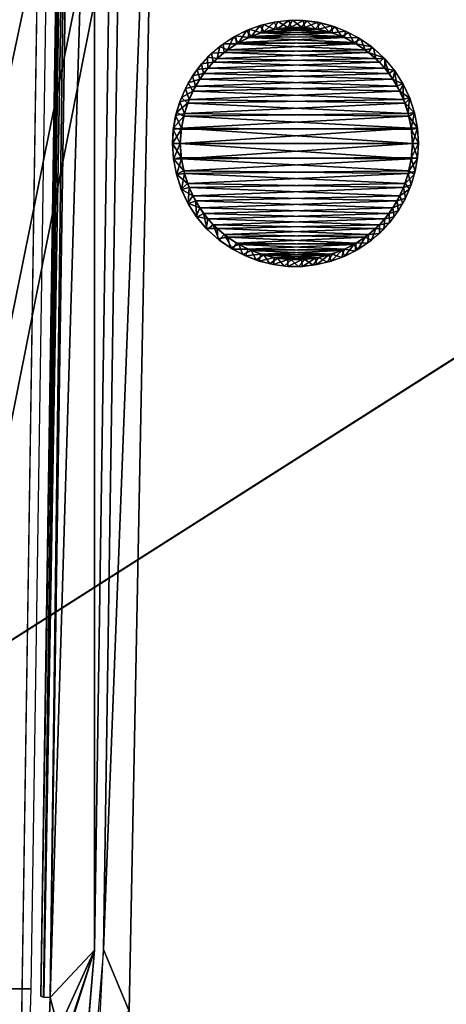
# Model space of a CAD drawing. Header units: millimetres. Extents: x -137 to 239, y -69 to 620.
# Tile 51 of 100: x 36 to 47, y 221 to 248. Entities that reach past the tile are written whole.
import ezdxf

# ---------------------------------------------------------------- set-up
doc = ezdxf.new("R2010")
doc.units = ezdxf.units.MM
doc.header["$LTSCALE"] = 65.185185
for name, color, linetype in [('1009', 7, 'CONTINUOUS'), ('1010', 7, 'CONTINUOUS'), ('1011', 7, 'CONTINUOUS'), ('105', 7, 'CONTINUOUS'), ('106', 7, 'CONTINUOUS'), ('163', 7, 'CONTINUOUS'), ('178', 7, 'CONTINUOUS'), ('179', 7, 'CONTINUOUS'), ('348', 7, 'CONTINUOUS'), ('63', 7, 'CONTINUOUS'), ('67', 7, 'CONTINUOUS'), ('68', 7, 'CONTINUOUS'), ('72', 7, 'CONTINUOUS'), ('870', 7, 'CONTINUOUS'), ('871', 7, 'CONTINUOUS'), ('877', 7, 'CONTINUOUS'), ('879', 7, 'CONTINUOUS'), ('881', 7, 'CONTINUOUS'), ('898', 7, 'CONTINUOUS'), ('899', 7, 'CONTINUOUS'), ('900', 7, 'CONTINUOUS'), ('974', 7, 'CONTINUOUS'), ('975', 7, 'CONTINUOUS'), ('976', 7, 'CONTINUOUS'), ('978', 7, 'CONTINUOUS')]:
    doc.layers.add(name, color=color, linetype=linetype)

msp = doc.modelspace()

# ---------------------------------------------------------------- linework, layer by layer
at = {"layer": '1009', "color": 7, "linetype": 'Continuous'}
for points in [[(42.549, 247.216, 216.392), (44.709, 247.12, 216.403), (42.215, 247.088, 216.406), (42.549, 247.216, 216.392)], [(42.907, 247.31, 216.381), (44.367, 247.241, 216.389), (42.549, 247.216, 216.392), (42.907, 247.31, 216.381)], [(44.367, 247.241, 216.389), (44.709, 247.12, 216.403), (42.549, 247.216, 216.392), (44.367, 247.241, 216.389)], [(43.272, 247.362, 216.375), (44.003, 247.325, 216.379), (42.907, 247.31, 216.381), (43.272, 247.362, 216.375)], [(44.003, 247.325, 216.379), (44.367, 247.241, 216.389), (42.907, 247.31, 216.381), (44.003, 247.325, 216.379)], [(43.634, 247.367, 216.374), (44.003, 247.325, 216.379), (43.272, 247.362, 216.375), (43.634, 247.367, 216.374)], [(41.902, 246.924, 216.425), (45.338, 246.763, 216.443), (41.573, 246.696, 216.451), (41.902, 246.924, 216.425)], [(42.215, 247.088, 216.406), (45.033, 246.961, 216.421), (41.902, 246.924, 216.425), (42.215, 247.088, 216.406)], [(45.033, 246.961, 216.421), (45.338, 246.763, 216.443), (41.902, 246.924, 216.425), (45.033, 246.961, 216.421)], [(44.709, 247.12, 216.403), (45.033, 246.961, 216.421), (42.215, 247.088, 216.406), (44.709, 247.12, 216.403)], [(41.573, 246.696, 216.451), (45.616, 246.535, 216.469), (41.282, 246.433, 216.481), (41.573, 246.696, 216.451)], [(45.338, 246.763, 216.443), (45.616, 246.535, 216.469), (41.573, 246.696, 216.451), (45.338, 246.763, 216.443)], [(41.282, 246.433, 216.481), (45.859, 246.275, 216.499), (41.028, 246.132, 216.515), (41.282, 246.433, 216.481)], [(45.616, 246.535, 216.469), (45.859, 246.275, 216.499), (41.282, 246.433, 216.481), (45.616, 246.535, 216.469)], [(41.028, 246.132, 216.515), (46.075, 245.981, 216.532), (40.812, 245.795, 216.554), (41.028, 246.132, 216.515)], [(45.859, 246.275, 216.499), (46.075, 245.981, 216.532), (41.028, 246.132, 216.515), (45.859, 246.275, 216.499)], [(46.075, 245.981, 216.532), (46.257, 245.665, 216.568), (40.812, 245.795, 216.554), (46.075, 245.981, 216.532)], [(40.812, 245.795, 216.554), (46.257, 245.665, 216.568), (40.64, 245.439, 216.594), (40.812, 245.795, 216.554)], [(46.257, 245.665, 216.568), (46.399, 245.338, 216.606), (40.64, 245.439, 216.594), (46.257, 245.665, 216.568)], [(40.64, 245.439, 216.594), (46.399, 245.338, 216.606), (40.516, 245.068, 216.636), (40.64, 245.439, 216.594)], [(46.399, 245.338, 216.606), (46.503, 244.998, 216.644), (40.516, 245.068, 216.636), (46.399, 245.338, 216.606)], [(40.516, 245.068, 216.636), (46.503, 244.998, 216.644), (40.436, 244.678, 216.681), (40.516, 245.068, 216.636)], [(46.503, 244.998, 216.644), (46.57, 244.641, 216.685), (40.436, 244.678, 216.681), (46.503, 244.998, 216.644)], [(46.6, 244.268, 216.728), (40.4, 244.268, 216.728), (40.436, 244.678, 216.681), (46.6, 244.268, 216.728)], [(46.57, 244.641, 216.685), (46.6, 244.268, 216.728), (40.436, 244.678, 216.681), (46.57, 244.641, 216.685)], [(40.43, 243.896, 216.77), (40.4, 244.268, 216.728), (46.564, 243.859, 216.774), (40.43, 243.896, 216.77)], [(46.564, 243.859, 216.774), (40.4, 244.268, 216.728), (46.6, 244.268, 216.728), (46.564, 243.859, 216.774)], [(40.497, 243.539, 216.811), (40.43, 243.896, 216.77), (46.564, 243.859, 216.774), (40.497, 243.539, 216.811)], [(46.484, 243.469, 216.819), (40.497, 243.539, 216.811), (46.564, 243.859, 216.774), (46.484, 243.469, 216.819)], [(40.601, 243.199, 216.849), (40.497, 243.539, 216.811), (46.484, 243.469, 216.819), (40.601, 243.199, 216.849)], [(46.36, 243.098, 216.861), (40.601, 243.199, 216.849), (46.484, 243.469, 216.819), (46.36, 243.098, 216.861)], [(40.743, 242.872, 216.887), (40.601, 243.199, 216.849), (46.36, 243.098, 216.861), (40.743, 242.872, 216.887)], [(46.188, 242.742, 216.901), (40.743, 242.872, 216.887), (46.36, 243.098, 216.861), (46.188, 242.742, 216.901)], [(40.925, 242.555, 216.923), (40.743, 242.872, 216.887), (46.188, 242.742, 216.901), (40.925, 242.555, 216.923)], [(45.972, 242.405, 216.94), (40.925, 242.555, 216.923), (46.188, 242.742, 216.901), (45.972, 242.405, 216.94)], [(41.141, 242.262, 216.956), (40.925, 242.555, 216.923), (45.972, 242.405, 216.94), (41.141, 242.262, 216.956)], [(45.718, 242.103, 216.974), (41.141, 242.262, 216.956), (45.972, 242.405, 216.94), (45.718, 242.103, 216.974)], [(41.384, 242.002, 216.986), (41.141, 242.262, 216.956), (45.718, 242.103, 216.974), (41.384, 242.002, 216.986)], [(45.427, 241.84, 217.004), (41.384, 242.002, 216.986), (45.718, 242.103, 216.974), (45.427, 241.84, 217.004)], [(41.662, 241.774, 217.012), (41.384, 242.002, 216.986), (45.427, 241.84, 217.004), (41.662, 241.774, 217.012)], [(45.098, 241.613, 217.03), (41.662, 241.774, 217.012), (45.427, 241.84, 217.004), (45.098, 241.613, 217.03)], [(41.967, 241.576, 217.034), (41.662, 241.774, 217.012), (45.098, 241.613, 217.03), (41.967, 241.576, 217.034)], [(44.785, 241.449, 217.049), (41.967, 241.576, 217.034), (45.098, 241.613, 217.03), (44.785, 241.449, 217.049)], [(42.291, 241.417, 217.052), (41.967, 241.576, 217.034), (44.785, 241.449, 217.049), (42.291, 241.417, 217.052)], [(44.451, 241.321, 217.063), (42.291, 241.417, 217.052), (44.785, 241.449, 217.049), (44.451, 241.321, 217.063)], [(42.633, 241.296, 217.066), (42.291, 241.417, 217.052), (44.451, 241.321, 217.063), (42.633, 241.296, 217.066)], [(44.093, 241.227, 217.074), (42.633, 241.296, 217.066), (44.451, 241.321, 217.063), (44.093, 241.227, 217.074)], [(42.997, 241.212, 217.076), (42.633, 241.296, 217.066), (44.093, 241.227, 217.074), (42.997, 241.212, 217.076)], [(43.728, 241.175, 217.08), (42.997, 241.212, 217.076), (44.093, 241.227, 217.074), (43.728, 241.175, 217.08)], [(43.366, 241.17, 217.081), (42.997, 241.212, 217.076), (43.728, 241.175, 217.08), (43.366, 241.17, 217.081)]]:
    msp.add_3dface(points, dxfattribs=at)
at = {"layer": '1010', "color": 7, "linetype": 'Continuous'}
for points in [[(40.4, 244.268, 216.728), (40.43, 243.896, 216.77), (40.193, 244.268, 224.637), (40.4, 244.268, 216.728)], [(40.193, 244.268, 224.637), (40.43, 243.896, 216.77), (40.22, 243.855, 224.669), (40.193, 244.268, 224.637)], [(46.564, 243.859, 216.774), (46.6, 244.268, 216.728), (46.735, 243.898, 222.761), (46.564, 243.859, 216.774)], [(46.735, 243.898, 222.761), (46.6, 244.268, 216.728), (46.757, 244.268, 222.718), (46.735, 243.898, 222.761)], [(40.43, 243.896, 216.77), (40.497, 243.539, 216.811), (40.22, 243.855, 224.669), (40.43, 243.896, 216.77)], [(40.22, 243.855, 224.669), (40.497, 243.539, 216.811), (40.3, 243.447, 224.687), (40.22, 243.855, 224.669)], [(46.484, 243.469, 216.819), (46.564, 243.859, 216.774), (46.67, 243.529, 222.817), (46.484, 243.469, 216.819)], [(46.67, 243.529, 222.817), (46.564, 243.859, 216.774), (46.735, 243.898, 222.761), (46.67, 243.529, 222.817)], [(40.497, 243.539, 216.811), (40.601, 243.199, 216.849), (40.3, 243.447, 224.687), (40.497, 243.539, 216.811)], [(46.562, 243.164, 222.886), (46.484, 243.469, 216.819), (46.67, 243.529, 222.817), (46.562, 243.164, 222.886)], [(40.3, 243.447, 224.687), (40.601, 243.199, 216.849), (40.43, 243.052, 224.69), (40.3, 243.447, 224.687)], [(46.36, 243.098, 216.861), (46.484, 243.469, 216.819), (46.562, 243.164, 222.886), (46.36, 243.098, 216.861)], [(40.601, 243.199, 216.849), (40.743, 242.872, 216.887), (40.43, 243.052, 224.69), (40.601, 243.199, 216.849)], [(40.43, 243.052, 224.69), (40.743, 242.872, 216.887), (40.609, 242.676, 224.678), (40.43, 243.052, 224.69)], [(46.188, 242.742, 216.901), (46.36, 243.098, 216.861), (46.411, 242.811, 222.967), (46.188, 242.742, 216.901)], [(46.411, 242.811, 222.967), (46.36, 243.098, 216.861), (46.562, 243.164, 222.886), (46.411, 242.811, 222.967)], [(40.743, 242.872, 216.887), (40.925, 242.555, 216.923), (40.609, 242.676, 224.678), (40.743, 242.872, 216.887)], [(45.972, 242.405, 216.94), (46.188, 242.742, 216.901), (46.219, 242.472, 223.06), (45.972, 242.405, 216.94)], [(46.219, 242.472, 223.06), (46.188, 242.742, 216.901), (46.411, 242.811, 222.967), (46.219, 242.472, 223.06)], [(40.609, 242.676, 224.678), (40.925, 242.555, 216.923), (40.832, 242.325, 224.649), (40.609, 242.676, 224.678)], [(40.925, 242.555, 216.923), (41.141, 242.262, 216.956), (40.832, 242.325, 224.649), (40.925, 242.555, 216.923)], [(45.986, 242.156, 223.163), (45.972, 242.405, 216.94), (46.219, 242.472, 223.06), (45.986, 242.156, 223.163)], [(40.832, 242.325, 224.649), (41.141, 242.262, 216.956), (41.099, 242.005, 224.607), (40.832, 242.325, 224.649)], [(41.141, 242.262, 216.956), (41.384, 242.002, 216.986), (41.099, 242.005, 224.607), (41.141, 242.262, 216.956)], [(45.718, 242.103, 216.974), (45.972, 242.405, 216.94), (45.986, 242.156, 223.163), (45.718, 242.103, 216.974)], [(41.099, 242.005, 224.607), (41.384, 242.002, 216.986), (41.404, 241.724, 224.549), (41.099, 242.005, 224.607)], [(41.384, 242.002, 216.986), (41.662, 241.774, 217.012), (41.404, 241.724, 224.549), (41.384, 242.002, 216.986)], [(45.427, 241.84, 217.004), (45.718, 242.103, 216.974), (45.715, 241.87, 223.272), (45.427, 241.84, 217.004)], [(45.715, 241.87, 223.272), (45.718, 242.103, 216.974), (45.986, 242.156, 223.163), (45.715, 241.87, 223.272)], [(41.404, 241.724, 224.549), (41.662, 241.774, 217.012), (41.744, 241.483, 224.476), (41.404, 241.724, 224.549)], [(41.662, 241.774, 217.012), (41.967, 241.576, 217.034), (41.744, 241.483, 224.476), (41.662, 241.774, 217.012)], [(45.098, 241.613, 217.03), (45.427, 241.84, 217.004), (45.405, 241.617, 223.391), (45.098, 241.613, 217.03)], [(45.405, 241.617, 223.391), (45.427, 241.84, 217.004), (45.715, 241.87, 223.272), (45.405, 241.617, 223.391)], [(41.744, 241.483, 224.476), (41.967, 241.576, 217.034), (42.073, 241.305, 224.4), (41.744, 241.483, 224.476)], [(41.967, 241.576, 217.034), (42.291, 241.417, 217.052), (42.073, 241.305, 224.4), (41.967, 241.576, 217.034)], [(42.073, 241.305, 224.4), (42.291, 241.417, 217.052), (42.424, 241.163, 224.315), (42.073, 241.305, 224.4)], [(42.291, 241.417, 217.052), (42.633, 241.296, 217.066), (42.424, 241.163, 224.315), (42.291, 241.417, 217.052)], [(44.451, 241.321, 217.063), (44.785, 241.449, 217.049), (44.703, 241.229, 223.641), (44.451, 241.321, 217.063)], [(44.703, 241.229, 223.641), (44.785, 241.449, 217.049), (45.065, 241.401, 223.516), (44.703, 241.229, 223.641)], [(44.785, 241.449, 217.049), (45.098, 241.613, 217.03), (45.065, 241.401, 223.516), (44.785, 241.449, 217.049)], [(45.065, 241.401, 223.516), (45.098, 241.613, 217.03), (45.405, 241.617, 223.391), (45.065, 241.401, 223.516)], [(42.424, 241.163, 224.315), (42.633, 241.296, 217.066), (42.792, 241.061, 224.218), (42.424, 241.163, 224.315)], [(42.633, 241.296, 217.066), (42.997, 241.212, 217.076), (42.792, 241.061, 224.218), (42.633, 241.296, 217.066)], [(42.792, 241.061, 224.218), (42.997, 241.212, 217.076), (43.172, 241.001, 224.114), (42.792, 241.061, 224.218)], [(42.997, 241.212, 217.076), (43.366, 241.17, 217.081), (43.172, 241.001, 224.114), (42.997, 241.212, 217.076)], [(43.172, 241.001, 224.114), (43.366, 241.17, 217.081), (43.558, 240.988, 224.004), (43.172, 241.001, 224.114)], [(43.366, 241.17, 217.081), (43.728, 241.175, 217.08), (43.558, 240.988, 224.004), (43.366, 241.17, 217.081)], [(43.558, 240.988, 224.004), (43.728, 241.175, 217.08), (43.945, 241.022, 223.886), (43.558, 240.988, 224.004)], [(43.728, 241.175, 217.08), (44.093, 241.227, 217.074), (43.945, 241.022, 223.886), (43.728, 241.175, 217.08)], [(43.945, 241.022, 223.886), (44.093, 241.227, 217.074), (44.329, 241.103, 223.763), (43.945, 241.022, 223.886)], [(44.093, 241.227, 217.074), (44.451, 241.321, 217.063), (44.329, 241.103, 223.763), (44.093, 241.227, 217.074)], [(44.329, 241.103, 223.763), (44.451, 241.321, 217.063), (44.703, 241.229, 223.641), (44.329, 241.103, 223.763)]]:
    msp.add_3dface(points, dxfattribs=at)
at = {"layer": '1011', "color": 7, "linetype": 'Continuous'}
for points in [[(42.624, 247.437, 223.649), (42.549, 247.216, 216.392), (42.249, 247.31, 223.767), (42.624, 247.437, 223.649)], [(42.907, 247.31, 216.381), (42.549, 247.216, 216.392), (42.624, 247.437, 223.649), (42.907, 247.31, 216.381)], [(43.008, 247.517, 223.529), (42.907, 247.31, 216.381), (42.624, 247.437, 223.649), (43.008, 247.517, 223.529)], [(43.272, 247.362, 216.375), (42.907, 247.31, 216.381), (43.008, 247.517, 223.529), (43.272, 247.362, 216.375)], [(43.397, 247.551, 223.412), (43.272, 247.362, 216.375), (43.008, 247.517, 223.529), (43.397, 247.551, 223.412)], [(43.634, 247.367, 216.374), (43.272, 247.362, 216.375), (43.397, 247.551, 223.412), (43.634, 247.367, 216.374)], [(43.784, 247.537, 223.301), (43.634, 247.367, 216.374), (43.397, 247.551, 223.412), (43.784, 247.537, 223.301)], [(44.003, 247.325, 216.379), (43.634, 247.367, 216.374), (43.784, 247.537, 223.301), (44.003, 247.325, 216.379)], [(44.166, 247.476, 223.194), (44.003, 247.325, 216.379), (43.784, 247.537, 223.301), (44.166, 247.476, 223.194)], [(44.367, 247.241, 216.389), (44.003, 247.325, 216.379), (44.166, 247.476, 223.194), (44.367, 247.241, 216.389)], [(44.536, 247.372, 223.093), (44.367, 247.241, 216.389), (44.166, 247.476, 223.194), (44.536, 247.372, 223.093)], [(42.249, 247.31, 223.767), (42.215, 247.088, 216.406), (41.888, 247.139, 223.885), (42.249, 247.31, 223.767)], [(42.549, 247.216, 216.392), (42.215, 247.088, 216.406), (42.249, 247.31, 223.767), (42.549, 247.216, 216.392)], [(44.709, 247.12, 216.403), (44.367, 247.241, 216.389), (44.536, 247.372, 223.093), (44.709, 247.12, 216.403)], [(44.889, 247.228, 223.002), (44.709, 247.12, 216.403), (44.536, 247.372, 223.093), (44.889, 247.228, 223.002)], [(45.033, 246.961, 216.421), (44.709, 247.12, 216.403), (44.889, 247.228, 223.002), (45.033, 246.961, 216.421)], [(45.218, 247.048, 222.921), (45.033, 246.961, 216.421), (44.889, 247.228, 223.002), (45.218, 247.048, 222.921)], [(41.549, 246.925, 224.003), (41.573, 246.696, 216.451), (41.24, 246.673, 224.115), (41.549, 246.925, 224.003)], [(41.888, 247.139, 223.885), (41.902, 246.924, 216.425), (41.549, 246.925, 224.003), (41.888, 247.139, 223.885)], [(41.902, 246.924, 216.425), (41.573, 246.696, 216.451), (41.549, 246.925, 224.003), (41.902, 246.924, 216.425)], [(42.215, 247.088, 216.406), (41.902, 246.924, 216.425), (41.888, 247.139, 223.885), (42.215, 247.088, 216.406)], [(45.338, 246.763, 216.443), (45.033, 246.961, 216.421), (45.218, 247.048, 222.921), (45.338, 246.763, 216.443)], [(45.558, 246.805, 222.84), (45.338, 246.763, 216.443), (45.218, 247.048, 222.921), (45.558, 246.805, 222.84)], [(41.24, 246.673, 224.115), (41.282, 246.433, 216.481), (40.968, 246.387, 224.217), (41.24, 246.673, 224.115)], [(41.573, 246.696, 216.451), (41.282, 246.433, 216.481), (41.24, 246.673, 224.115), (41.573, 246.696, 216.451)], [(45.616, 246.535, 216.469), (45.338, 246.763, 216.443), (45.558, 246.805, 222.84), (45.616, 246.535, 216.469)], [(45.862, 246.522, 222.775), (45.616, 246.535, 216.469), (45.558, 246.805, 222.84), (45.862, 246.522, 222.775)], [(40.968, 246.387, 224.217), (41.028, 246.132, 216.515), (40.734, 246.071, 224.313), (40.968, 246.387, 224.217)], [(41.282, 246.433, 216.481), (41.028, 246.132, 216.515), (40.968, 246.387, 224.217), (41.282, 246.433, 216.481)], [(45.859, 246.275, 216.499), (45.616, 246.535, 216.469), (45.862, 246.522, 222.775), (45.859, 246.275, 216.499)], [(46.126, 246.202, 222.726), (45.859, 246.275, 216.499), (45.862, 246.522, 222.775), (46.126, 246.202, 222.726)], [(41.028, 246.132, 216.515), (40.812, 245.795, 216.554), (40.734, 246.071, 224.313), (41.028, 246.132, 216.515)], [(46.075, 245.981, 216.532), (45.859, 246.275, 216.499), (46.126, 246.202, 222.726), (46.075, 245.981, 216.532)], [(46.347, 245.852, 222.691), (46.075, 245.981, 216.532), (46.126, 246.202, 222.726), (46.347, 245.852, 222.691)], [(40.734, 246.071, 224.313), (40.812, 245.795, 216.554), (40.54, 245.732, 224.4), (40.734, 246.071, 224.313)], [(46.257, 245.665, 216.568), (46.075, 245.981, 216.532), (46.347, 245.852, 222.691), (46.257, 245.665, 216.568)], [(46.523, 245.478, 222.673), (46.257, 245.665, 216.568), (46.347, 245.852, 222.691), (46.523, 245.478, 222.673)], [(40.54, 245.732, 224.4), (40.64, 245.439, 216.594), (40.389, 245.377, 224.476), (40.54, 245.732, 224.4)], [(40.812, 245.795, 216.554), (40.64, 245.439, 216.594), (40.54, 245.732, 224.4), (40.812, 245.795, 216.554)], [(46.399, 245.338, 216.606), (46.257, 245.665, 216.568), (46.523, 245.478, 222.673), (46.399, 245.338, 216.606)], [(40.389, 245.377, 224.476), (40.516, 245.068, 216.636), (40.28, 245.011, 224.541), (40.389, 245.377, 224.476)], [(40.64, 245.439, 216.594), (40.516, 245.068, 216.636), (40.389, 245.377, 224.476), (40.64, 245.439, 216.594)], [(46.651, 245.085, 222.672), (46.399, 245.338, 216.606), (46.523, 245.478, 222.673), (46.651, 245.085, 222.672)], [(46.503, 244.998, 216.644), (46.399, 245.338, 216.606), (46.651, 245.085, 222.672), (46.503, 244.998, 216.644)], [(40.516, 245.068, 216.636), (40.436, 244.678, 216.681), (40.28, 245.011, 224.541), (40.516, 245.068, 216.636)], [(46.73, 244.68, 222.687), (46.503, 244.998, 216.644), (46.651, 245.085, 222.672), (46.73, 244.68, 222.687)], [(40.28, 245.011, 224.541), (40.436, 244.678, 216.681), (40.215, 244.64, 224.595), (40.28, 245.011, 224.541)], [(46.57, 244.641, 216.685), (46.503, 244.998, 216.644), (46.73, 244.68, 222.687), (46.57, 244.641, 216.685)], [(40.4, 244.268, 216.728), (40.193, 244.268, 224.637), (40.215, 244.64, 224.595), (40.4, 244.268, 216.728)], [(40.436, 244.678, 216.681), (40.4, 244.268, 216.728), (40.215, 244.64, 224.595), (40.436, 244.678, 216.681)], [(46.757, 244.268, 222.718), (46.57, 244.641, 216.685), (46.73, 244.68, 222.687), (46.757, 244.268, 222.718)], [(46.6, 244.268, 216.728), (46.57, 244.641, 216.685), (46.757, 244.268, 222.718), (46.6, 244.268, 216.728)]]:
    msp.add_3dface(points, dxfattribs=at)
at = {"layer": '105', "color": 7, "linetype": 'Continuous'}
for points in [[(0.001, 208.203, -235.331), (0, 304.783, -224.258), (65.319, 249.742, -218.146), (0.001, 208.203, -235.331)], [(65.319, 120.009, -219.04), (0.001, 208.203, -235.331), (65.319, 249.742, -218.146), (65.319, 120.009, -219.04)]]:
    msp.add_3dface(points, dxfattribs=at)
at = {"layer": '106', "color": 7, "linetype": 'Continuous'}
for points in [[(-0.002, 111.336, -229.426), (63.984, 250.391, -215.485), (-0.001, 256.481, -228.654), (-0.002, 111.336, -229.426)], [(63.98, 120.881, -216.532), (63.984, 250.391, -215.485), (-0.002, 111.336, -229.426), (63.98, 120.881, -216.532)]]:
    msp.add_3dface(points, dxfattribs=at)
at = {"layer": '163', "color": 7, "linetype": 'Continuous'}
for points in [[(-35.991, 208.686, -225.311), (37.359, 299.826, -214.927), (-37.359, 299.826, -214.927), (-35.991, 208.686, -225.311)], [(35.991, 208.686, -225.311), (37.359, 299.826, -214.927), (-35.991, 208.686, -225.311), (35.991, 208.686, -225.311)]]:
    msp.add_3dface(points, dxfattribs=at)
at = {"layer": '178', "color": 7, "linetype": 'Continuous'}
for points in [[(0, 304.783, 224.258), (-0.001, 208.203, 235.331), (65.32, 249.752, 218.145), (0, 304.783, 224.258)], [(65.32, 249.752, 218.145), (-0.001, 208.203, 235.331), (65.32, 120.029, 219.041), (65.32, 249.752, 218.145)]]:
    msp.add_3dface(points, dxfattribs=at)
at = {"layer": '179', "color": 7, "linetype": 'Continuous'}
for points in [[(63.98, 120.881, 216.532), (63.968, 118.992, 216.363), (0.001, 256.481, 228.654), (63.98, 120.881, 216.532)], [(63.984, 250.391, 215.485), (63.98, 120.881, 216.532), (0.001, 256.481, 228.654), (63.984, 250.391, 215.485)], [(63.968, 118.992, 216.363), (63.955, 117.104, 216.188), (0.001, 256.481, 228.654), (63.968, 118.992, 216.363)], [(63.955, 117.104, 216.188), (32.658, 112.783, 226.091), (0.001, 256.481, 228.654), (63.955, 117.104, 216.188)]]:
    msp.add_3dface(points, dxfattribs=at)
at = {"layer": '348', "color": 7, "linetype": 'Continuous'}
msp.add_3dface([(35.991, 209.01, 224.217), (-37.359, 300.15, 213.833), (37.359, 300.15, 213.833), (35.991, 209.01, 224.217)], dxfattribs=at)
at = {"layer": '63', "color": 7, "linetype": 'Continuous'}
for points in [[(62.5, 174.8, 140), (62.5, 354.8, 140), (-62.5, 174.8, 140), (62.5, 174.8, 140)], [(-62.5, 174.8, 140), (62.5, 354.8, 140), (-62.5, 354.8, 140), (-62.5, 174.8, 140)]]:
    msp.add_3dface(points, dxfattribs=at)
at = {"layer": '67', "color": 7, "linetype": 'Continuous'}
for points in [[(62.5, 354.8, -140), (62.5, 174.8, -140), (-62.5, 354.8, -140), (62.5, 354.8, -140)], [(-62.5, 354.8, -140), (62.5, 174.8, -140), (-62.5, 174.8, -140), (-62.5, 354.8, -140)]]:
    msp.add_3dface(points, dxfattribs=at)
at = {"layer": '68', "color": 7, "linetype": 'Continuous'}
for points in [[(-65, 156.8, -137.5), (-15, 166, -137.5), (65, 383.482, -137.5), (-65, 156.8, -137.5)], [(-65, 383.482, -137.5), (-65, 156.8, -137.5), (65, 383.482, -137.5), (-65, 383.482, -137.5)], [(65, 383.482, -137.5), (-15, 166, -137.5), (15, 166, -137.5), (65, 383.482, -137.5)], [(18.535, 164.536, -137.5), (65, 383.482, -137.5), (15, 166, -137.5), (18.535, 164.536, -137.5)], [(20, 161, -137.5), (65, 383.482, -137.5), (18.535, 164.536, -137.5), (20, 161, -137.5)], [(20, 156.8, -137.5), (65, 156.8, -137.5), (65, 383.482, -137.5), (20, 156.8, -137.5)], [(20, 156.8, -137.5), (65, 383.482, -137.5), (20, 161, -137.5), (20, 156.8, -137.5)]]:
    msp.add_3dface(points, dxfattribs=at)
at = {"layer": '72', "color": 7, "linetype": 'Continuous'}
for points in [[(65, 383.482, 137.5), (65, 156.8, 137.5), (-65, 383.482, 137.5), (65, 383.482, 137.5)], [(65, 156.8, 137.5), (-65, 156.8, 137.5), (-65, 383.482, 137.5), (65, 156.8, 137.5)]]:
    msp.add_3dface(points, dxfattribs=at)
at = {"layer": '870', "color": 7, "linetype": 'Continuous'}
for points in [[(39.496, 298.77, -215.234), (38.356, 222.793, -223.89), (39.814, 260.558, -222.955), (39.496, 298.77, -215.234)], [(39.814, 260.558, -222.955), (38.356, 222.793, -223.89), (39.045, 221.146, -226.774), (39.814, 260.558, -222.955)]]:
    msp.add_3dface(points, dxfattribs=at)
at = {"layer": '871', "color": 7, "linetype": 'Continuous'}
msp.add_3dface([(39.045, 221.146, -226.774), (38.356, 222.793, -223.89), (37.971, 218.347, -224.373), (39.045, 221.146, -226.774)], dxfattribs=at)
at = {"layer": '877', "color": 7, "linetype": 'Continuous'}
for points in [[(38.113, 300.008, -214.906), (36.935, 221.512, -223.849), (39.255, 298.752, -215.049), (38.113, 300.008, -214.906)], [(39.255, 298.752, -215.049), (36.935, 221.512, -223.849), (38.115, 222.775, -223.705), (39.255, 298.752, -215.049)], [(38.115, 222.775, -223.705), (36.75, 218.469, -224.196), (37.74, 218.379, -224.206), (38.115, 222.775, -223.705)], [(36.762, 218.683, -224.172), (36.75, 218.469, -224.196), (38.115, 222.775, -223.705), (36.762, 218.683, -224.172)], [(36.882, 220.067, -224.014), (36.762, 218.683, -224.172), (38.115, 222.775, -223.705), (36.882, 220.067, -224.014)], [(36.935, 221.512, -223.849), (36.882, 220.067, -224.014), (38.115, 222.775, -223.705), (36.935, 221.512, -223.849)]]:
    msp.add_3dface(points, dxfattribs=at)
at = {"layer": '879', "color": 7, "linetype": 'Continuous'}
for points in [[(36.685, 221.543, -224.089), (36.758, 221.523, -223.922), (37.863, 300.039, -215.145), (36.685, 221.543, -224.089)], [(37.863, 300.039, -215.145), (36.758, 221.523, -223.922), (37.939, 300.018, -214.975), (37.863, 300.039, -215.145)], [(36.758, 221.523, -223.922), (36.935, 221.512, -223.849), (37.939, 300.018, -214.975), (36.758, 221.523, -223.922)], [(36.935, 221.512, -223.849), (38.113, 300.008, -214.906), (37.939, 300.018, -214.975), (36.935, 221.512, -223.849)]]:
    msp.add_3dface(points, dxfattribs=at)
at = {"layer": '881', "color": 7, "linetype": 'Continuous'}
for points in [[(-37.609, 300.241, -216.892), (-36.431, 221.746, -225.836), (37.609, 300.241, -216.892), (-37.609, 300.241, -216.892)], [(37.609, 300.241, -216.892), (-36.431, 221.746, -225.836), (36.431, 221.746, -225.836), (37.609, 300.241, -216.892)], [(-36.431, 221.746, -225.836), (-36.392, 220.578, -225.969), (36.431, 221.746, -225.836), (-36.431, 221.746, -225.836)], [(36.431, 221.746, -225.836), (-36.392, 220.578, -225.969), (36.392, 220.577, -225.969), (36.431, 221.746, -225.836)]]:
    msp.add_3dface(points, dxfattribs=at)
at = {"layer": '898', "color": 7, "linetype": 'Continuous'}
for points in [[(42.633, 247.241, -216.389), (42.291, 247.12, -216.403), (44.451, 247.216, -216.392), (42.633, 247.241, -216.389)], [(44.451, 247.216, -216.392), (42.291, 247.12, -216.403), (44.785, 247.088, -216.406), (44.451, 247.216, -216.392)], [(42.997, 247.325, -216.379), (42.633, 247.241, -216.389), (44.093, 247.31, -216.381), (42.997, 247.325, -216.379)], [(44.093, 247.31, -216.381), (42.633, 247.241, -216.389), (44.451, 247.216, -216.392), (44.093, 247.31, -216.381)], [(43.366, 247.367, -216.374), (42.997, 247.325, -216.379), (43.728, 247.362, -216.375), (43.366, 247.367, -216.374)], [(43.728, 247.362, -216.375), (42.997, 247.325, -216.379), (44.093, 247.31, -216.381), (43.728, 247.362, -216.375)], [(41.967, 246.961, -216.421), (41.662, 246.763, -216.443), (45.098, 246.924, -216.425), (41.967, 246.961, -216.421)], [(45.098, 246.924, -216.425), (41.662, 246.763, -216.443), (45.427, 246.696, -216.451), (45.098, 246.924, -216.425)], [(42.291, 247.12, -216.403), (41.967, 246.961, -216.421), (44.785, 247.088, -216.406), (42.291, 247.12, -216.403)], [(44.785, 247.088, -216.406), (41.967, 246.961, -216.421), (45.098, 246.924, -216.425), (44.785, 247.088, -216.406)], [(41.662, 246.763, -216.443), (41.384, 246.535, -216.469), (45.427, 246.696, -216.451), (41.662, 246.763, -216.443)], [(45.427, 246.696, -216.451), (41.384, 246.535, -216.469), (45.718, 246.433, -216.481), (45.427, 246.696, -216.451)], [(41.384, 246.535, -216.469), (41.141, 246.275, -216.499), (45.718, 246.433, -216.481), (41.384, 246.535, -216.469)], [(45.718, 246.433, -216.481), (41.141, 246.275, -216.499), (45.972, 246.132, -216.515), (45.718, 246.433, -216.481)], [(41.141, 246.275, -216.499), (40.925, 245.981, -216.532), (45.972, 246.132, -216.515), (41.141, 246.275, -216.499)], [(45.972, 246.132, -216.515), (40.925, 245.981, -216.532), (46.188, 245.795, -216.554), (45.972, 246.132, -216.515)], [(40.925, 245.981, -216.532), (40.743, 245.665, -216.568), (46.188, 245.795, -216.554), (40.925, 245.981, -216.532)], [(40.743, 245.665, -216.568), (40.601, 245.338, -216.606), (46.36, 245.439, -216.594), (40.743, 245.665, -216.568)], [(46.188, 245.795, -216.554), (40.743, 245.665, -216.568), (46.36, 245.439, -216.594), (46.188, 245.795, -216.554)], [(40.601, 245.338, -216.606), (40.497, 244.998, -216.644), (46.484, 245.068, -216.636), (40.601, 245.338, -216.606)], [(46.36, 245.439, -216.594), (40.601, 245.338, -216.606), (46.484, 245.068, -216.636), (46.36, 245.439, -216.594)], [(46.484, 245.068, -216.636), (40.497, 244.998, -216.644), (46.564, 244.678, -216.681), (46.484, 245.068, -216.636)], [(40.497, 244.998, -216.644), (40.43, 244.641, -216.685), (46.564, 244.678, -216.681), (40.497, 244.998, -216.644)], [(40.4, 244.268, -216.728), (46.6, 244.268, -216.728), (46.564, 244.678, -216.681), (40.4, 244.268, -216.728)], [(40.43, 244.641, -216.685), (40.4, 244.268, -216.728), (46.564, 244.678, -216.681), (40.43, 244.641, -216.685)], [(40.436, 243.859, -216.774), (46.6, 244.268, -216.728), (40.4, 244.268, -216.728), (40.436, 243.859, -216.774)], [(46.57, 243.896, -216.77), (46.6, 244.268, -216.728), (40.436, 243.859, -216.774), (46.57, 243.896, -216.77)], [(46.503, 243.539, -216.811), (46.57, 243.896, -216.77), (40.436, 243.859, -216.774), (46.503, 243.539, -216.811)], [(40.516, 243.469, -216.819), (46.503, 243.539, -216.811), (40.436, 243.859, -216.774), (40.516, 243.469, -216.819)], [(46.399, 243.199, -216.849), (46.503, 243.539, -216.811), (40.516, 243.469, -216.819), (46.399, 243.199, -216.849)], [(40.64, 243.098, -216.861), (46.399, 243.199, -216.849), (40.516, 243.469, -216.819), (40.64, 243.098, -216.861)], [(46.257, 242.872, -216.887), (46.399, 243.199, -216.849), (40.64, 243.098, -216.861), (46.257, 242.872, -216.887)], [(40.812, 242.742, -216.901), (46.257, 242.872, -216.887), (40.64, 243.098, -216.861), (40.812, 242.742, -216.901)], [(46.075, 242.555, -216.923), (46.257, 242.872, -216.887), (40.812, 242.742, -216.901), (46.075, 242.555, -216.923)], [(41.028, 242.405, -216.94), (46.075, 242.555, -216.923), (40.812, 242.742, -216.901), (41.028, 242.405, -216.94)], [(45.859, 242.262, -216.956), (46.075, 242.555, -216.923), (41.028, 242.405, -216.94), (45.859, 242.262, -216.956)], [(41.282, 242.103, -216.974), (45.859, 242.262, -216.956), (41.028, 242.405, -216.94), (41.282, 242.103, -216.974)], [(45.616, 242.002, -216.986), (45.859, 242.262, -216.956), (41.282, 242.103, -216.974), (45.616, 242.002, -216.986)], [(41.573, 241.84, -217.004), (45.616, 242.002, -216.986), (41.282, 242.103, -216.974), (41.573, 241.84, -217.004)], [(45.338, 241.774, -217.012), (45.616, 242.002, -216.986), (41.573, 241.84, -217.004), (45.338, 241.774, -217.012)], [(41.902, 241.613, -217.03), (45.338, 241.774, -217.012), (41.573, 241.84, -217.004), (41.902, 241.613, -217.03)], [(45.033, 241.576, -217.034), (45.338, 241.774, -217.012), (41.902, 241.613, -217.03), (45.033, 241.576, -217.034)], [(42.215, 241.449, -217.049), (45.033, 241.576, -217.034), (41.902, 241.613, -217.03), (42.215, 241.449, -217.049)], [(44.709, 241.417, -217.052), (45.033, 241.576, -217.034), (42.215, 241.449, -217.049), (44.709, 241.417, -217.052)], [(42.549, 241.321, -217.063), (44.709, 241.417, -217.052), (42.215, 241.449, -217.049), (42.549, 241.321, -217.063)], [(44.367, 241.296, -217.066), (44.709, 241.417, -217.052), (42.549, 241.321, -217.063), (44.367, 241.296, -217.066)], [(42.907, 241.227, -217.074), (44.367, 241.296, -217.066), (42.549, 241.321, -217.063), (42.907, 241.227, -217.074)], [(44.003, 241.212, -217.076), (44.367, 241.296, -217.066), (42.907, 241.227, -217.074), (44.003, 241.212, -217.076)], [(43.272, 241.175, -217.08), (44.003, 241.212, -217.076), (42.907, 241.227, -217.074), (43.272, 241.175, -217.08)], [(43.634, 241.17, -217.081), (44.003, 241.212, -217.076), (43.272, 241.175, -217.08), (43.634, 241.17, -217.081)]]:
    msp.add_3dface(points, dxfattribs=at)
at = {"layer": '899', "color": 7, "linetype": 'Continuous'}
for points in [[(40.221, 243.852, -224.669), (40.4, 244.268, -216.728), (40.193, 244.268, -224.637), (40.221, 243.852, -224.669)], [(40.436, 243.859, -216.774), (40.4, 244.268, -216.728), (40.221, 243.852, -224.669), (40.436, 243.859, -216.774)], [(46.6, 244.268, -216.728), (46.57, 243.896, -216.77), (46.757, 244.268, -222.718), (46.6, 244.268, -216.728)], [(46.757, 244.268, -222.718), (46.57, 243.896, -216.77), (46.73, 243.855, -222.767), (46.757, 244.268, -222.718)], [(40.302, 243.44, -224.687), (40.436, 243.859, -216.774), (40.221, 243.852, -224.669), (40.302, 243.44, -224.687)], [(40.516, 243.469, -216.819), (40.436, 243.859, -216.774), (40.302, 243.44, -224.687), (40.516, 243.469, -216.819)], [(46.57, 243.896, -216.77), (46.503, 243.539, -216.811), (46.73, 243.855, -222.767), (46.57, 243.896, -216.77)], [(46.73, 243.855, -222.767), (46.503, 243.539, -216.811), (46.649, 243.446, -222.832), (46.73, 243.855, -222.767)], [(46.503, 243.539, -216.811), (46.399, 243.199, -216.849), (46.649, 243.446, -222.832), (46.503, 243.539, -216.811)], [(40.435, 243.04, -224.69), (40.516, 243.469, -216.819), (40.302, 243.44, -224.687), (40.435, 243.04, -224.69)], [(40.64, 243.098, -216.861), (40.516, 243.469, -216.819), (40.435, 243.04, -224.69), (40.64, 243.098, -216.861)], [(46.649, 243.446, -222.832), (46.399, 243.199, -216.849), (46.517, 243.048, -222.911), (46.649, 243.446, -222.832)], [(40.618, 242.659, -224.677), (40.64, 243.098, -216.861), (40.435, 243.04, -224.69), (40.618, 242.659, -224.677)], [(40.812, 242.742, -216.901), (40.64, 243.098, -216.861), (40.618, 242.659, -224.677), (40.812, 242.742, -216.901)], [(46.399, 243.199, -216.849), (46.257, 242.872, -216.887), (46.517, 243.048, -222.911), (46.399, 243.199, -216.849)], [(46.517, 243.048, -222.911), (46.257, 242.872, -216.887), (46.336, 242.667, -223.004), (46.517, 243.048, -222.911)], [(40.848, 242.303, -224.647), (40.812, 242.742, -216.901), (40.618, 242.659, -224.677), (40.848, 242.303, -224.647)], [(41.028, 242.405, -216.94), (40.812, 242.742, -216.901), (40.848, 242.303, -224.647), (41.028, 242.405, -216.94)], [(46.257, 242.872, -216.887), (46.075, 242.555, -216.923), (46.336, 242.667, -223.004), (46.257, 242.872, -216.887)], [(46.075, 242.555, -216.923), (45.859, 242.262, -216.956), (46.107, 242.31, -223.11), (46.075, 242.555, -216.923)], [(46.336, 242.667, -223.004), (46.075, 242.555, -216.923), (46.107, 242.31, -223.11), (46.336, 242.667, -223.004)], [(41.124, 241.978, -224.602), (41.028, 242.405, -216.94), (40.848, 242.303, -224.647), (41.124, 241.978, -224.602)], [(41.282, 242.103, -216.974), (41.028, 242.405, -216.94), (41.124, 241.978, -224.602), (41.282, 242.103, -216.974)], [(45.859, 242.262, -216.956), (45.616, 242.002, -216.986), (45.83, 241.983, -223.226), (45.859, 242.262, -216.956)], [(46.107, 242.31, -223.11), (45.859, 242.262, -216.956), (45.83, 241.983, -223.226), (46.107, 242.31, -223.11)], [(41.444, 241.692, -224.541), (41.282, 242.103, -216.974), (41.124, 241.978, -224.602), (41.444, 241.692, -224.541)], [(41.573, 241.84, -217.004), (41.282, 242.103, -216.974), (41.444, 241.692, -224.541), (41.573, 241.84, -217.004)], [(45.616, 242.002, -216.986), (45.338, 241.774, -217.012), (45.506, 241.692, -223.353), (45.616, 242.002, -216.986)], [(45.83, 241.983, -223.226), (45.616, 242.002, -216.986), (45.506, 241.692, -223.353), (45.83, 241.983, -223.226)], [(41.801, 241.449, -224.463), (41.573, 241.84, -217.004), (41.444, 241.692, -224.541), (41.801, 241.449, -224.463)], [(41.902, 241.613, -217.03), (41.573, 241.84, -217.004), (41.801, 241.449, -224.463), (41.902, 241.613, -217.03)], [(45.338, 241.774, -217.012), (45.033, 241.576, -217.034), (45.141, 241.445, -223.489), (45.338, 241.774, -217.012)], [(45.506, 241.692, -223.353), (45.338, 241.774, -217.012), (45.141, 241.445, -223.489), (45.506, 241.692, -223.353)], [(42.215, 241.449, -217.049), (41.902, 241.613, -217.03), (41.801, 241.449, -224.463), (42.215, 241.449, -217.049)], [(42.145, 241.272, -224.383), (42.215, 241.449, -217.049), (41.801, 241.449, -224.463), (42.145, 241.272, -224.383)], [(42.549, 241.321, -217.063), (42.215, 241.449, -217.049), (42.145, 241.272, -224.383), (42.549, 241.321, -217.063)], [(44.709, 241.417, -217.052), (44.367, 241.296, -217.066), (44.426, 241.131, -223.732), (44.709, 241.417, -217.052)], [(44.792, 241.267, -223.611), (44.709, 241.417, -217.052), (44.426, 241.131, -223.732), (44.792, 241.267, -223.611)], [(45.033, 241.576, -217.034), (44.709, 241.417, -217.052), (44.792, 241.267, -223.611), (45.033, 241.576, -217.034)], [(45.141, 241.445, -223.489), (45.033, 241.576, -217.034), (44.792, 241.267, -223.611), (45.141, 241.445, -223.489)], [(42.508, 241.136, -224.293), (42.549, 241.321, -217.063), (42.145, 241.272, -224.383), (42.508, 241.136, -224.293)], [(42.907, 241.227, -217.074), (42.549, 241.321, -217.063), (42.508, 241.136, -224.293), (42.907, 241.227, -217.074)], [(42.887, 241.042, -224.192), (42.907, 241.227, -217.074), (42.508, 241.136, -224.293), (42.887, 241.042, -224.192)], [(43.272, 241.175, -217.08), (42.907, 241.227, -217.074), (42.887, 241.042, -224.192), (43.272, 241.175, -217.08)], [(43.273, 240.993, -224.085), (43.272, 241.175, -217.08), (42.887, 241.042, -224.192), (43.273, 240.993, -224.085)], [(43.634, 241.17, -217.081), (43.272, 241.175, -217.08), (43.273, 240.993, -224.085), (43.634, 241.17, -217.081)], [(43.662, 240.992, -223.973), (43.634, 241.17, -217.081), (43.273, 240.993, -224.085), (43.662, 240.992, -223.973)], [(44.003, 241.212, -217.076), (43.634, 241.17, -217.081), (43.662, 240.992, -223.973), (44.003, 241.212, -217.076)], [(44.048, 241.039, -223.854), (44.003, 241.212, -217.076), (43.662, 240.992, -223.973), (44.048, 241.039, -223.854)], [(44.367, 241.296, -217.066), (44.003, 241.212, -217.076), (44.048, 241.039, -223.854), (44.367, 241.296, -217.066)], [(44.426, 241.131, -223.732), (44.367, 241.296, -217.066), (44.048, 241.039, -223.854), (44.426, 241.131, -223.732)]]:
    msp.add_3dface(points, dxfattribs=at)
at = {"layer": '900', "color": 7, "linetype": 'Continuous'}
for points in [[(42.535, 247.411, -223.677), (42.633, 247.241, -216.389), (42.912, 247.501, -223.558), (42.535, 247.411, -223.677)], [(42.633, 247.241, -216.389), (42.997, 247.325, -216.379), (42.912, 247.501, -223.558), (42.633, 247.241, -216.389)], [(42.912, 247.501, -223.558), (42.997, 247.325, -216.379), (43.296, 247.547, -223.442), (42.912, 247.501, -223.558)], [(42.997, 247.325, -216.379), (43.366, 247.367, -216.374), (43.296, 247.547, -223.442), (42.997, 247.325, -216.379)], [(43.296, 247.547, -223.442), (43.366, 247.367, -216.374), (43.684, 247.545, -223.33), (43.296, 247.547, -223.442)], [(43.366, 247.367, -216.374), (43.728, 247.362, -216.375), (43.684, 247.545, -223.33), (43.366, 247.367, -216.374)], [(43.684, 247.545, -223.33), (43.728, 247.362, -216.375), (44.071, 247.496, -223.22), (43.684, 247.545, -223.33)], [(43.728, 247.362, -216.375), (44.093, 247.31, -216.381), (44.071, 247.496, -223.22), (43.728, 247.362, -216.375)], [(44.071, 247.496, -223.22), (44.093, 247.31, -216.381), (44.449, 247.401, -223.116), (44.071, 247.496, -223.22)], [(41.821, 247.101, -223.908), (41.967, 246.961, -216.421), (42.17, 247.277, -223.793), (41.821, 247.101, -223.908)], [(41.967, 246.961, -216.421), (42.291, 247.12, -216.403), (42.17, 247.277, -223.793), (41.967, 246.961, -216.421)], [(42.17, 247.277, -223.793), (42.291, 247.12, -216.403), (42.535, 247.411, -223.677), (42.17, 247.277, -223.793)], [(42.291, 247.12, -216.403), (42.633, 247.241, -216.389), (42.535, 247.411, -223.677), (42.291, 247.12, -216.403)], [(44.093, 247.31, -216.381), (44.451, 247.216, -216.392), (44.449, 247.401, -223.116), (44.093, 247.31, -216.381)], [(44.449, 247.401, -223.116), (44.451, 247.216, -216.392), (44.813, 247.263, -223.022), (44.449, 247.401, -223.116)], [(44.451, 247.216, -216.392), (44.785, 247.088, -216.406), (44.813, 247.263, -223.022), (44.451, 247.216, -216.392)], [(44.813, 247.263, -223.022), (44.785, 247.088, -216.406), (45.157, 247.085, -222.936), (44.813, 247.263, -223.022)], [(41.456, 246.856, -224.036), (41.662, 246.763, -216.443), (41.821, 247.101, -223.908), (41.456, 246.856, -224.036)], [(41.662, 246.763, -216.443), (41.967, 246.961, -216.421), (41.821, 247.101, -223.908), (41.662, 246.763, -216.443)], [(44.785, 247.088, -216.406), (45.098, 246.924, -216.425), (45.157, 247.085, -222.936), (44.785, 247.088, -216.406)], [(45.157, 247.085, -222.936), (45.098, 246.924, -216.425), (45.515, 246.84, -222.85), (45.157, 247.085, -222.936)], [(45.098, 246.924, -216.425), (45.427, 246.696, -216.451), (45.515, 246.84, -222.85), (45.098, 246.924, -216.425)], [(41.13, 246.566, -224.155), (41.384, 246.535, -216.469), (41.456, 246.856, -224.036), (41.13, 246.566, -224.155)], [(41.384, 246.535, -216.469), (41.662, 246.763, -216.443), (41.456, 246.856, -224.036), (41.384, 246.535, -216.469)], [(45.515, 246.84, -222.85), (45.427, 246.696, -216.451), (45.834, 246.552, -222.781), (45.515, 246.84, -222.85)], [(45.427, 246.696, -216.451), (45.718, 246.433, -216.481), (45.834, 246.552, -222.781), (45.427, 246.696, -216.451)], [(40.851, 246.239, -224.264), (41.141, 246.275, -216.499), (41.13, 246.566, -224.155), (40.851, 246.239, -224.264)], [(41.141, 246.275, -216.499), (41.384, 246.535, -216.469), (41.13, 246.566, -224.155), (41.141, 246.275, -216.499)], [(45.718, 246.433, -216.481), (45.972, 246.132, -216.515), (45.834, 246.552, -222.781), (45.718, 246.433, -216.481)], [(45.834, 246.552, -222.781), (45.972, 246.132, -216.515), (46.108, 246.227, -222.729), (45.834, 246.552, -222.781)], [(40.618, 245.88, -224.364), (40.925, 245.981, -216.532), (40.851, 246.239, -224.264), (40.618, 245.88, -224.364)], [(40.925, 245.981, -216.532), (41.141, 246.275, -216.499), (40.851, 246.239, -224.264), (40.925, 245.981, -216.532)], [(45.972, 246.132, -216.515), (46.188, 245.795, -216.554), (46.108, 246.227, -222.729), (45.972, 246.132, -216.515)], [(46.108, 246.227, -222.729), (46.188, 245.795, -216.554), (46.337, 245.87, -222.692), (46.108, 246.227, -222.729)], [(40.435, 245.496, -224.452), (40.743, 245.665, -216.568), (40.618, 245.88, -224.364), (40.435, 245.496, -224.452)], [(40.743, 245.665, -216.568), (40.925, 245.981, -216.532), (40.618, 245.88, -224.364), (40.743, 245.665, -216.568)], [(46.188, 245.795, -216.554), (46.36, 245.439, -216.594), (46.337, 245.87, -222.692), (46.188, 245.795, -216.554)], [(46.337, 245.87, -222.692), (46.36, 245.439, -216.594), (46.518, 245.49, -222.673), (46.337, 245.87, -222.692)], [(40.601, 245.338, -216.606), (40.743, 245.665, -216.568), (40.435, 245.496, -224.452), (40.601, 245.338, -216.606)], [(40.301, 245.095, -224.527), (40.601, 245.338, -216.606), (40.435, 245.496, -224.452), (40.301, 245.095, -224.527)], [(40.497, 244.998, -216.644), (40.601, 245.338, -216.606), (40.301, 245.095, -224.527), (40.497, 244.998, -216.644)], [(46.36, 245.439, -216.594), (46.484, 245.068, -216.636), (46.518, 245.49, -222.673), (46.36, 245.439, -216.594)], [(46.518, 245.49, -222.673), (46.484, 245.068, -216.636), (46.649, 245.091, -222.672), (46.518, 245.49, -222.673)], [(40.22, 244.684, -224.589), (40.497, 244.998, -216.644), (40.301, 245.095, -224.527), (40.22, 244.684, -224.589)], [(46.484, 245.068, -216.636), (46.564, 244.678, -216.681), (46.649, 245.091, -222.672), (46.484, 245.068, -216.636)], [(46.649, 245.091, -222.672), (46.564, 244.678, -216.681), (46.73, 244.682, -222.687), (46.649, 245.091, -222.672)], [(40.43, 244.641, -216.685), (40.497, 244.998, -216.644), (40.22, 244.684, -224.589), (40.43, 244.641, -216.685)], [(40.193, 244.268, -224.637), (40.43, 244.641, -216.685), (40.22, 244.684, -224.589), (40.193, 244.268, -224.637)], [(40.4, 244.268, -216.728), (40.43, 244.641, -216.685), (40.193, 244.268, -224.637), (40.4, 244.268, -216.728)], [(46.564, 244.678, -216.681), (46.6, 244.268, -216.728), (46.73, 244.682, -222.687), (46.564, 244.678, -216.681)], [(46.6, 244.268, -216.728), (46.757, 244.268, -222.718), (46.73, 244.682, -222.687), (46.6, 244.268, -216.728)]]:
    msp.add_3dface(points, dxfattribs=at)
at = {"layer": '974', "color": 7, "linetype": 'Continuous'}
msp.add_3dface([(38.356, 222.793, 223.89), (39.045, 221.146, 226.774), (38.243, 220.507, 224.14), (38.356, 222.793, 223.89)], dxfattribs=at)
at = {"layer": '975', "color": 7, "linetype": 'Continuous'}
for points in [[(36.935, 221.512, 223.849), (38.113, 300.008, 214.906), (38.115, 222.775, 223.705), (36.935, 221.512, 223.849)], [(38.115, 222.775, 223.705), (38.113, 300.008, 214.906), (39.255, 298.752, 215.049), (38.115, 222.775, 223.705)], [(37.752, 218.422, 224.201), (36.935, 221.512, 223.849), (38.115, 222.775, 223.705), (37.752, 218.422, 224.201)], [(36.882, 220.068, 224.014), (36.935, 221.512, 223.849), (37.752, 218.422, 224.201), (36.882, 220.068, 224.014)]]:
    msp.add_3dface(points, dxfattribs=at)
at = {"layer": '976', "color": 7, "linetype": 'Continuous'}
for points in [[(37.863, 300.039, 215.145), (37.939, 300.018, 214.975), (36.685, 221.543, 224.089), (37.863, 300.039, 215.145)], [(36.685, 221.543, 224.089), (37.939, 300.018, 214.975), (36.762, 221.523, 223.919), (36.685, 221.543, 224.089)], [(37.939, 300.018, 214.975), (38.113, 300.008, 214.906), (36.762, 221.523, 223.919), (37.939, 300.018, 214.975)], [(38.113, 300.008, 214.906), (36.935, 221.512, 223.849), (36.762, 221.523, 223.919), (38.113, 300.008, 214.906)]]:
    msp.add_3dface(points, dxfattribs=at)
at = {"layer": '978', "color": 7, "linetype": 'Continuous'}
for points in [[(38.356, 222.793, 223.89), (39.496, 298.77, 215.234), (39.814, 260.558, 222.955), (38.356, 222.793, 223.89)], [(39.045, 221.146, 226.774), (38.356, 222.793, 223.89), (39.814, 260.558, 222.955), (39.045, 221.146, 226.774)]]:
    msp.add_3dface(points, dxfattribs=at)

doc.saveas('drawing.dxf')
